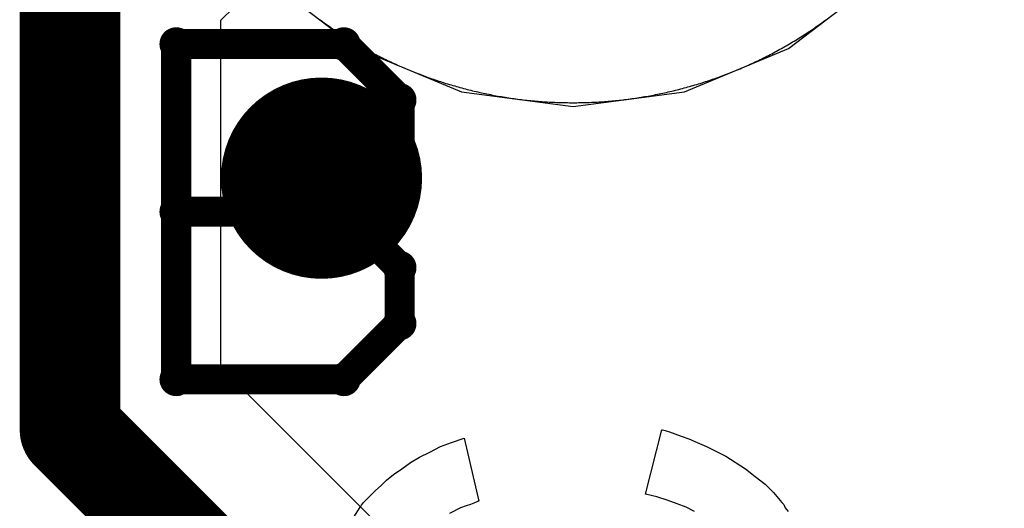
# Model space of a CAD drawing. Extents: x -1.5 to 9, y -3 to 5.
# Tile 94 of 256: x 0.495 to 0.5929, y 2.0172 to 2.0657. Entities that reach past the tile are written whole.
import ezdxf

# ---------------------------------------------------------------- set-up
doc = ezdxf.new("R2010")
doc.units = 0
doc.layers.get('0').update_dxf_attribs({"linetype": 'CONTINUOUS'})
for name, color, linetype in [('qfn16-30-34-a_copper_signal_1', 1, 'CONTINUOUS'), ('qfn16-30-34-a_copper_signal_2', 1, 'CONTINUOUS'), ('qfn16-30-34-a_copper_signal_bot', 5, 'CONTINUOUS'), ('qfn16-30-34-a_copper_signal_top', 1, 'CONTINUOUS'), ('qfn16-30-34-a_drawing_1', 1, 'CONTINUOUS'), ('qfn16-30-34-a_drillmap_1', 1, 'CONTINUOUS'), ('qfn16-30-34-a_legend_top', 2, 'CONTINUOUS'), ('qfn16-30-34-a_pth_drill', 1, 'CONTINUOUS')]:
    doc.layers.add(name, color=color, linetype=linetype)

# ---------------------------------------------------------------- blocks, each defined once
blk = doc.blocks.new('D20')
at = {"const_width": 0.005}
blk.add_lwpolyline([(-0.0025, 0, 1), (0.0025, 0, 1)], format="xyb", close=True, dxfattribs=at)
blk = doc.blocks.new('D29')
at = {"const_width": 0.01}
blk.add_lwpolyline([(-0.005, 0, 1), (0.005, 0, 1)], format="xyb", close=True, dxfattribs=at)
blk = doc.blocks.new('D64')
at = {"const_width": 0.005}
blk.add_lwpolyline([(-0.0025, 0, 1), (0.0025, 0, 1)], format="xyb", close=True, dxfattribs=at)
blk = doc.blocks.new('D69')
at = {"const_width": 0.001667}
blk.add_lwpolyline([(-0.000833, 0, 1), (0.000833, 0, 1)], format="xyb", close=True, dxfattribs=at)
blk = doc.blocks.new('D44')
at = {"const_width": 0.0025}
blk.add_lwpolyline([(-0.00125, 0, 1), (0.00125, 0, 1)], format="xyb", close=True, dxfattribs=at)

msp = doc.modelspace()

# ---------------------------------------------------------------- linework, layer by layer
at = {"layer": 'qfn16-30-34-a_copper_signal_1', "color": 1}
msp.add_lwpolyline([(0.524812, 2.065768), (0.52496, 2.06566), (0.525108, 2.065552), (0.525257, 2.065445), (0.525406, 2.065338), (0.525556, 2.065233), (0.525707, 2.065128), (0.525857, 2.065023), (0.526008, 2.064919), (0.52616, 2.064816), (0.526312, 2.064713), (0.526465, 2.064611), (0.526617, 2.06451), (0.526771, 2.06441), (0.526925, 2.06431), (0.527079, 2.064211), (0.527234, 2.064112), (0.527389, 2.064014), (0.527544, 2.063917), (0.5277, 2.06382), (0.527856, 2.063724), (0.528013, 2.063629), (0.52817, 2.063535), (0.528328, 2.063441), (0.528486, 2.063347), (0.528644, 2.063255), (0.528803, 2.063163), (0.528962, 2.063072), (0.529122, 2.062982), (0.529282, 2.062892), (0.529442, 2.062803), (0.529603, 2.062714), (0.529764, 2.062627), (0.529925, 2.06254), (0.530087, 2.062454), (0.530249, 2.062368), (0.530412, 2.062283), (0.530575, 2.062199), (0.530738, 2.062115), (0.530902, 2.062033), (0.531066, 2.061951), (0.53123, 2.061869), (0.531395, 2.061789), (0.53156, 2.061709), (0.531725, 2.061629), (0.531891, 2.061551), (0.532057, 2.061473), (0.532224, 2.061396), (0.53239, 2.06132), (0.532557, 2.061244), (0.532725, 2.061169), (0.532893, 2.061095), (0.533061, 2.061021), (0.533229, 2.060949), (0.533398, 2.060877), (0.533567, 2.060805), (0.533736, 2.060735), (0.533905, 2.060665), (0.534075, 2.060596), (0.534246, 2.060528), (0.534416, 2.06046), (0.534587, 2.060393), (0.534758, 2.060327), (0.534929, 2.060262), (0.535101, 2.060197), (0.535273, 2.060133), (0.535445, 2.06007), (0.535617, 2.060007), (0.53579, 2.059946), (0.535963, 2.059885), (0.536136, 2.059825), (0.53631, 2.059765), (0.536484, 2.059706), (0.536658, 2.059648), (0.536832, 2.059591), (0.537006, 2.059535), (0.537181, 2.059479), (0.537356, 2.059424), (0.537531, 2.05937), (0.537707, 2.059317), (0.537882, 2.059264), (0.538058, 2.059212), (0.538235, 2.059161), (0.538411, 2.05911), (0.538587, 2.059061), (0.538764, 2.059012), (0.538941, 2.058964), (0.539118, 2.058916), (0.539296, 2.05887), (0.539473, 2.058824), (0.539651, 2.058779), (0.539829, 2.058735), (0.540007, 2.058691), (0.540186, 2.058648), (0.540364, 2.058607), (0.540543, 2.058565), (0.540722, 2.058525), (0.540901, 2.058485), (0.54108, 2.058446), (0.541259, 2.058408), (0.541439, 2.058371), (0.541619, 2.058334), (0.541799, 2.058299), (0.541979, 2.058264), (0.542159, 2.058229), (0.542339, 2.058196), (0.54252, 2.058163), (0.5427, 2.058131), (0.542881, 2.0581), (0.543062, 2.05807), (0.543243, 2.05804), (0.543424, 2.058012), (0.543605, 2.057984), (0.543787, 2.057956), (0.543968, 2.05793), (0.54415, 2.057904), (0.544331, 2.05788), (0.544513, 2.057856), (0.544695, 2.057832), (0.544877, 2.05781), (0.545059, 2.057788), (0.545241, 2.057767), (0.545424, 2.057747), (0.545606, 2.057727), (0.545789, 2.057709), (0.545971, 2.057691), (0.546154, 2.057674), (0.546337, 2.057658), (0.546519, 2.057643), (0.546702, 2.057628), (0.546885, 2.057614), (0.547068, 2.057601), (0.547251, 2.057589), (0.547434, 2.057577), (0.547617, 2.057567), (0.5478, 2.057557), (0.547983, 2.057548), (0.548167, 2.057539), (0.54835, 2.057532), (0.548533, 2.057525), (0.548716, 2.057519), (0.5489, 2.057514), (0.549083, 2.05751), (0.549266, 2.057506), (0.54945, 2.057503), (0.549633, 2.057501), (0.549817, 2.0575), (0.55, 2.0575), (0.550183, 2.0575), (0.550367, 2.057501), (0.55055, 2.057503), (0.550734, 2.057506), (0.550917, 2.05751), (0.5511, 2.057514), (0.551284, 2.057519), (0.551467, 2.057525), (0.55165, 2.057532), (0.551833, 2.057539), (0.552017, 2.057548), (0.5522, 2.057557), (0.552383, 2.057567), (0.552566, 2.057577), (0.552749, 2.057589), (0.552932, 2.057601), (0.553115, 2.057614), (0.553298, 2.057628), (0.553481, 2.057643), (0.553663, 2.057658), (0.553846, 2.057674), (0.554029, 2.057691), (0.554211, 2.057709), (0.554394, 2.057727), (0.554576, 2.057747), (0.554759, 2.057767), (0.554941, 2.057788), (0.555123, 2.05781), (0.555305, 2.057832), (0.555487, 2.057856), (0.555669, 2.05788), (0.55585, 2.057904), (0.556032, 2.05793), (0.556213, 2.057956), (0.556395, 2.057984), (0.556576, 2.058012), (0.556757, 2.05804), (0.556938, 2.05807), (0.557119, 2.0581), (0.5573, 2.058131), (0.55748, 2.058163), (0.557661, 2.058196), (0.557841, 2.058229), (0.558021, 2.058264), (0.558201, 2.058299), (0.558381, 2.058334), (0.558561, 2.058371), (0.558741, 2.058408), (0.55892, 2.058446), (0.559099, 2.058485), (0.559278, 2.058525), (0.559457, 2.058565), (0.559636, 2.058607), (0.559814, 2.058648), (0.559993, 2.058691), (0.560171, 2.058735), (0.560349, 2.058779), (0.560527, 2.058824), (0.560704, 2.05887), (0.560882, 2.058916), (0.561059, 2.058964), (0.561236, 2.059012), (0.561413, 2.059061), (0.561589, 2.05911), (0.561765, 2.059161), (0.561942, 2.059212), (0.562118, 2.059264), (0.562293, 2.059317), (0.562469, 2.05937), (0.562644, 2.059424), (0.562819, 2.059479), (0.562994, 2.059535), (0.563168, 2.059591), (0.563342, 2.059648), (0.563516, 2.059706), (0.56369, 2.059765), (0.563864, 2.059825), (0.564037, 2.059885), (0.56421, 2.059946), (0.564383, 2.060007), (0.564555, 2.06007), (0.564727, 2.060133), (0.564899, 2.060197), (0.565071, 2.060262), (0.565242, 2.060327), (0.565413, 2.060393), (0.565584, 2.06046), (0.565754, 2.060528), (0.565925, 2.060596), (0.566095, 2.060665), (0.566264, 2.060735), (0.566433, 2.060805), (0.566602, 2.060877), (0.566771, 2.060949), (0.566939, 2.061021), (0.567107, 2.061095), (0.567275, 2.061169), (0.567443, 2.061244), (0.56761, 2.06132), (0.567776, 2.061396), (0.567943, 2.061473), (0.568109, 2.061551), (0.568275, 2.061629), (0.56844, 2.061709), (0.568605, 2.061789), (0.56877, 2.061869), (0.568934, 2.061951), (0.569098, 2.062033), (0.569262, 2.062115), (0.569425, 2.062199), (0.569588, 2.062283), (0.569751, 2.062368), (0.569913, 2.062454), (0.570075, 2.06254), (0.570236, 2.062627), (0.570397, 2.062714), (0.570558, 2.062803), (0.570718, 2.062892), (0.570878, 2.062982), (0.571038, 2.063072), (0.571197, 2.063163), (0.571356, 2.063255), (0.571514, 2.063347), (0.571672, 2.063441), (0.57183, 2.063535), (0.571987, 2.063629), (0.572144, 2.063724), (0.5723, 2.06382), (0.572456, 2.063917), (0.572611, 2.064014), (0.572766, 2.064112), (0.572921, 2.064211), (0.573075, 2.06431), (0.573229, 2.06441), (0.573383, 2.06451), (0.573535, 2.064611), (0.573688, 2.064713), (0.57384, 2.064816), (0.573992, 2.064919), (0.574143, 2.065023), (0.574293, 2.065128), (0.574444, 2.065233), (0.574594, 2.065338), (0.574743, 2.065445), (0.574892, 2.065552), (0.57504, 2.06566), (0.575188, 2.065768)], dxfattribs=at)
at = {"layer": 'qfn16-30-34-a_copper_signal_2', "color": 1}
msp.add_lwpolyline([(0.524812, 2.065768), (0.52496, 2.06566), (0.525108, 2.065552), (0.525257, 2.065445), (0.525406, 2.065338), (0.525556, 2.065233), (0.525707, 2.065128), (0.525857, 2.065023), (0.526008, 2.064919), (0.52616, 2.064816), (0.526312, 2.064713), (0.526465, 2.064611), (0.526617, 2.06451), (0.526771, 2.06441), (0.526925, 2.06431), (0.527079, 2.064211), (0.527234, 2.064112), (0.527389, 2.064014), (0.527544, 2.063917), (0.5277, 2.06382), (0.527856, 2.063724), (0.528013, 2.063629), (0.52817, 2.063535), (0.528328, 2.063441), (0.528486, 2.063347), (0.528644, 2.063255), (0.528803, 2.063163), (0.528962, 2.063072), (0.529122, 2.062982), (0.529282, 2.062892), (0.529442, 2.062803), (0.529603, 2.062714), (0.529764, 2.062627), (0.529925, 2.06254), (0.530087, 2.062454), (0.530249, 2.062368), (0.530412, 2.062283), (0.530575, 2.062199), (0.530738, 2.062115), (0.530902, 2.062033), (0.531066, 2.061951), (0.53123, 2.061869), (0.531395, 2.061789), (0.53156, 2.061709), (0.531725, 2.061629), (0.531891, 2.061551), (0.532057, 2.061473), (0.532224, 2.061396), (0.53239, 2.06132), (0.532557, 2.061244), (0.532725, 2.061169), (0.532893, 2.061095), (0.533061, 2.061021), (0.533229, 2.060949), (0.533398, 2.060877), (0.533567, 2.060805), (0.533736, 2.060735), (0.533905, 2.060665), (0.534075, 2.060596), (0.534246, 2.060528), (0.534416, 2.06046), (0.534587, 2.060393), (0.534758, 2.060327), (0.534929, 2.060262), (0.535101, 2.060197), (0.535273, 2.060133), (0.535445, 2.06007), (0.535617, 2.060007), (0.53579, 2.059946), (0.535963, 2.059885), (0.536136, 2.059825), (0.53631, 2.059765), (0.536484, 2.059706), (0.536658, 2.059648), (0.536832, 2.059591), (0.537006, 2.059535), (0.537181, 2.059479), (0.537356, 2.059424), (0.537531, 2.05937), (0.537707, 2.059317), (0.537882, 2.059264), (0.538058, 2.059212), (0.538235, 2.059161), (0.538411, 2.05911), (0.538587, 2.059061), (0.538764, 2.059012), (0.538941, 2.058964), (0.539118, 2.058916), (0.539296, 2.05887), (0.539473, 2.058824), (0.539651, 2.058779), (0.539829, 2.058735), (0.540007, 2.058691), (0.540186, 2.058648), (0.540364, 2.058607), (0.540543, 2.058565), (0.540722, 2.058525), (0.540901, 2.058485), (0.54108, 2.058446), (0.541259, 2.058408), (0.541439, 2.058371), (0.541619, 2.058334), (0.541799, 2.058299), (0.541979, 2.058264), (0.542159, 2.058229), (0.542339, 2.058196), (0.54252, 2.058163), (0.5427, 2.058131), (0.542881, 2.0581), (0.543062, 2.05807), (0.543243, 2.05804), (0.543424, 2.058012), (0.543605, 2.057984), (0.543787, 2.057956), (0.543968, 2.05793), (0.54415, 2.057904), (0.544331, 2.05788), (0.544513, 2.057856), (0.544695, 2.057832), (0.544877, 2.05781), (0.545059, 2.057788), (0.545241, 2.057767), (0.545424, 2.057747), (0.545606, 2.057727), (0.545789, 2.057709), (0.545971, 2.057691), (0.546154, 2.057674), (0.546337, 2.057658), (0.546519, 2.057643), (0.546702, 2.057628), (0.546885, 2.057614), (0.547068, 2.057601), (0.547251, 2.057589), (0.547434, 2.057577), (0.547617, 2.057567), (0.5478, 2.057557), (0.547983, 2.057548), (0.548167, 2.057539), (0.54835, 2.057532), (0.548533, 2.057525), (0.548716, 2.057519), (0.5489, 2.057514), (0.549083, 2.05751), (0.549266, 2.057506), (0.54945, 2.057503), (0.549633, 2.057501), (0.549817, 2.0575), (0.55, 2.0575), (0.550183, 2.0575), (0.550367, 2.057501), (0.55055, 2.057503), (0.550734, 2.057506), (0.550917, 2.05751), (0.5511, 2.057514), (0.551284, 2.057519), (0.551467, 2.057525), (0.55165, 2.057532), (0.551833, 2.057539), (0.552017, 2.057548), (0.5522, 2.057557), (0.552383, 2.057567), (0.552566, 2.057577), (0.552749, 2.057589), (0.552932, 2.057601), (0.553115, 2.057614), (0.553298, 2.057628), (0.553481, 2.057643), (0.553663, 2.057658), (0.553846, 2.057674), (0.554029, 2.057691), (0.554211, 2.057709), (0.554394, 2.057727), (0.554576, 2.057747), (0.554759, 2.057767), (0.554941, 2.057788), (0.555123, 2.05781), (0.555305, 2.057832), (0.555487, 2.057856), (0.555669, 2.05788), (0.55585, 2.057904), (0.556032, 2.05793), (0.556213, 2.057956), (0.556395, 2.057984), (0.556576, 2.058012), (0.556757, 2.05804), (0.556938, 2.05807), (0.557119, 2.0581), (0.5573, 2.058131), (0.55748, 2.058163), (0.557661, 2.058196), (0.557841, 2.058229), (0.558021, 2.058264), (0.558201, 2.058299), (0.558381, 2.058334), (0.558561, 2.058371), (0.558741, 2.058408), (0.55892, 2.058446), (0.559099, 2.058485), (0.559278, 2.058525), (0.559457, 2.058565), (0.559636, 2.058607), (0.559814, 2.058648), (0.559993, 2.058691), (0.560171, 2.058735), (0.560349, 2.058779), (0.560527, 2.058824), (0.560704, 2.05887), (0.560882, 2.058916), (0.561059, 2.058964), (0.561236, 2.059012), (0.561413, 2.059061), (0.561589, 2.05911), (0.561765, 2.059161), (0.561942, 2.059212), (0.562118, 2.059264), (0.562293, 2.059317), (0.562469, 2.05937), (0.562644, 2.059424), (0.562819, 2.059479), (0.562994, 2.059535), (0.563168, 2.059591), (0.563342, 2.059648), (0.563516, 2.059706), (0.56369, 2.059765), (0.563864, 2.059825), (0.564037, 2.059885), (0.56421, 2.059946), (0.564383, 2.060007), (0.564555, 2.06007), (0.564727, 2.060133), (0.564899, 2.060197), (0.565071, 2.060262), (0.565242, 2.060327), (0.565413, 2.060393), (0.565584, 2.06046), (0.565754, 2.060528), (0.565925, 2.060596), (0.566095, 2.060665), (0.566264, 2.060735), (0.566433, 2.060805), (0.566602, 2.060877), (0.566771, 2.060949), (0.566939, 2.061021), (0.567107, 2.061095), (0.567275, 2.061169), (0.567443, 2.061244), (0.56761, 2.06132), (0.567776, 2.061396), (0.567943, 2.061473), (0.568109, 2.061551), (0.568275, 2.061629), (0.56844, 2.061709), (0.568605, 2.061789), (0.56877, 2.061869), (0.568934, 2.061951), (0.569098, 2.062033), (0.569262, 2.062115), (0.569425, 2.062199), (0.569588, 2.062283), (0.569751, 2.062368), (0.569913, 2.062454), (0.570075, 2.06254), (0.570236, 2.062627), (0.570397, 2.062714), (0.570558, 2.062803), (0.570718, 2.062892), (0.570878, 2.062982), (0.571038, 2.063072), (0.571197, 2.063163), (0.571356, 2.063255), (0.571514, 2.063347), (0.571672, 2.063441), (0.57183, 2.063535), (0.571987, 2.063629), (0.572144, 2.063724), (0.5723, 2.06382), (0.572456, 2.063917), (0.572611, 2.064014), (0.572766, 2.064112), (0.572921, 2.064211), (0.573075, 2.06431), (0.573229, 2.06441), (0.573383, 2.06451), (0.573535, 2.064611), (0.573688, 2.064713), (0.57384, 2.064816), (0.573992, 2.064919), (0.574143, 2.065023), (0.574293, 2.065128), (0.574444, 2.065233), (0.574594, 2.065338), (0.574743, 2.065445), (0.574892, 2.065552), (0.57504, 2.06566), (0.575188, 2.065768)], dxfattribs=at)
at = {"layer": 'qfn16-30-34-a_copper_signal_bot', "color": 5}
msp.add_lwpolyline([(0.528567, 2.137124), (0.519689, 2.130311), (0.512876, 2.121433), (0.508594, 2.111095), (0.507133, 2.1), (0.508594, 2.088905), (0.512876, 2.078566), (0.519689, 2.069689), (0.528567, 2.062876), (0.538905, 2.058594), (0.55, 2.057133), (0.561095, 2.058594), (0.571433, 2.062876), (0.580311, 2.069689), (0.587124, 2.078566), (0.591406, 2.088905), (0.592867, 2.1), (0.591406, 2.111095), (0.587124, 2.121433), (0.580311, 2.130311), (0.571433, 2.137124)], dxfattribs=at)
at = {"layer": 'qfn16-30-34-a_copper_signal_top', "color": 1, "const_width": 0.01}
for points in [[(0.5, 3.265), (0.5, 2.025)], [(0.5, 2.025), (0.525, 2)]]:
    msp.add_lwpolyline(points, dxfattribs=at)
at = {"layer": 'qfn16-30-34-a_copper_signal_top', "color": 1}
for points in [[(0.535594, 2.01062), (0.515, 2.031213), (0.515, 2.065707), (0.516295, 2.06695)], [(0.524812, 2.065768), (0.52496, 2.06566), (0.525108, 2.065552), (0.525257, 2.065445), (0.525406, 2.065338), (0.525556, 2.065233), (0.525707, 2.065128), (0.525857, 2.065023), (0.526008, 2.064919), (0.52616, 2.064816), (0.526312, 2.064713), (0.526465, 2.064611), (0.526617, 2.06451), (0.526771, 2.06441), (0.526925, 2.06431), (0.527079, 2.064211), (0.527234, 2.064112), (0.527389, 2.064014), (0.527544, 2.063917), (0.5277, 2.06382), (0.527856, 2.063724), (0.528013, 2.063629), (0.52817, 2.063535), (0.528328, 2.063441), (0.528486, 2.063347), (0.528644, 2.063255), (0.528803, 2.063163), (0.528962, 2.063072), (0.529122, 2.062982), (0.529282, 2.062892), (0.529442, 2.062803), (0.529603, 2.062714), (0.529764, 2.062627), (0.529925, 2.06254), (0.530087, 2.062454), (0.530249, 2.062368), (0.530412, 2.062283), (0.530575, 2.062199), (0.530738, 2.062115), (0.530902, 2.062033), (0.531066, 2.061951), (0.53123, 2.061869), (0.531395, 2.061789), (0.53156, 2.061709), (0.531725, 2.061629), (0.531891, 2.061551), (0.532057, 2.061473), (0.532224, 2.061396), (0.53239, 2.06132), (0.532557, 2.061244), (0.532725, 2.061169), (0.532893, 2.061095), (0.533061, 2.061021), (0.533229, 2.060949), (0.533398, 2.060877), (0.533567, 2.060805), (0.533736, 2.060735), (0.533905, 2.060665), (0.534075, 2.060596), (0.534246, 2.060528), (0.534416, 2.06046), (0.534587, 2.060393), (0.534758, 2.060327), (0.534929, 2.060262), (0.535101, 2.060197), (0.535273, 2.060133), (0.535445, 2.06007), (0.535617, 2.060007), (0.53579, 2.059946), (0.535963, 2.059885), (0.536136, 2.059825), (0.53631, 2.059765), (0.536484, 2.059706), (0.536658, 2.059648), (0.536832, 2.059591), (0.537006, 2.059535), (0.537181, 2.059479), (0.537356, 2.059424), (0.537531, 2.05937), (0.537707, 2.059317), (0.537882, 2.059264), (0.538058, 2.059212), (0.538235, 2.059161), (0.538411, 2.05911), (0.538587, 2.059061), (0.538764, 2.059012), (0.538941, 2.058964), (0.539118, 2.058916), (0.539296, 2.05887), (0.539473, 2.058824), (0.539651, 2.058779), (0.539829, 2.058735), (0.540007, 2.058691), (0.540186, 2.058648), (0.540364, 2.058607), (0.540543, 2.058565), (0.540722, 2.058525), (0.540901, 2.058485), (0.54108, 2.058446), (0.541259, 2.058408), (0.541439, 2.058371), (0.541619, 2.058334), (0.541799, 2.058299), (0.541979, 2.058264), (0.542159, 2.058229), (0.542339, 2.058196), (0.54252, 2.058163), (0.5427, 2.058131), (0.542881, 2.0581), (0.543062, 2.05807), (0.543243, 2.05804), (0.543424, 2.058012), (0.543605, 2.057984), (0.543787, 2.057956), (0.543968, 2.05793), (0.54415, 2.057904), (0.544331, 2.05788), (0.544513, 2.057856), (0.544695, 2.057832), (0.544877, 2.05781), (0.545059, 2.057788), (0.545241, 2.057767), (0.545424, 2.057747), (0.545606, 2.057727), (0.545789, 2.057709), (0.545971, 2.057691), (0.546154, 2.057674), (0.546337, 2.057658), (0.546519, 2.057643), (0.546702, 2.057628), (0.546885, 2.057614), (0.547068, 2.057601), (0.547251, 2.057589), (0.547434, 2.057577), (0.547617, 2.057567), (0.5478, 2.057557), (0.547983, 2.057548), (0.548167, 2.057539), (0.54835, 2.057532), (0.548533, 2.057525), (0.548716, 2.057519), (0.5489, 2.057514), (0.549083, 2.05751), (0.549266, 2.057506), (0.54945, 2.057503), (0.549633, 2.057501), (0.549817, 2.0575), (0.55, 2.0575), (0.550183, 2.0575), (0.550367, 2.057501), (0.55055, 2.057503), (0.550734, 2.057506), (0.550917, 2.05751), (0.5511, 2.057514), (0.551284, 2.057519), (0.551467, 2.057525), (0.55165, 2.057532), (0.551833, 2.057539), (0.552017, 2.057548), (0.5522, 2.057557), (0.552383, 2.057567), (0.552566, 2.057577), (0.552749, 2.057589), (0.552932, 2.057601), (0.553115, 2.057614), (0.553298, 2.057628), (0.553481, 2.057643), (0.553663, 2.057658), (0.553846, 2.057674), (0.554029, 2.057691), (0.554211, 2.057709), (0.554394, 2.057727), (0.554576, 2.057747), (0.554759, 2.057767), (0.554941, 2.057788), (0.555123, 2.05781), (0.555305, 2.057832), (0.555487, 2.057856), (0.555669, 2.05788), (0.55585, 2.057904), (0.556032, 2.05793), (0.556213, 2.057956), (0.556395, 2.057984), (0.556576, 2.058012), (0.556757, 2.05804), (0.556938, 2.05807), (0.557119, 2.0581), (0.5573, 2.058131), (0.55748, 2.058163), (0.557661, 2.058196), (0.557841, 2.058229), (0.558021, 2.058264), (0.558201, 2.058299), (0.558381, 2.058334), (0.558561, 2.058371), (0.558741, 2.058408), (0.55892, 2.058446), (0.559099, 2.058485), (0.559278, 2.058525), (0.559457, 2.058565), (0.559636, 2.058607), (0.559814, 2.058648), (0.559993, 2.058691), (0.560171, 2.058735), (0.560349, 2.058779), (0.560527, 2.058824), (0.560704, 2.05887), (0.560882, 2.058916), (0.561059, 2.058964), (0.561236, 2.059012), (0.561413, 2.059061), (0.561589, 2.05911), (0.561765, 2.059161), (0.561942, 2.059212), (0.562118, 2.059264), (0.562293, 2.059317), (0.562469, 2.05937), (0.562644, 2.059424), (0.562819, 2.059479), (0.562994, 2.059535), (0.563168, 2.059591), (0.563342, 2.059648), (0.563516, 2.059706), (0.56369, 2.059765), (0.563864, 2.059825), (0.564037, 2.059885), (0.56421, 2.059946), (0.564383, 2.060007), (0.564555, 2.06007), (0.564727, 2.060133), (0.564899, 2.060197), (0.565071, 2.060262), (0.565242, 2.060327), (0.565413, 2.060393), (0.565584, 2.06046), (0.565754, 2.060528), (0.565925, 2.060596), (0.566095, 2.060665), (0.566264, 2.060735), (0.566433, 2.060805), (0.566602, 2.060877), (0.566771, 2.060949), (0.566939, 2.061021), (0.567107, 2.061095), (0.567275, 2.061169), (0.567443, 2.061244), (0.56761, 2.06132), (0.567776, 2.061396), (0.567943, 2.061473), (0.568109, 2.061551), (0.568275, 2.061629), (0.56844, 2.061709), (0.568605, 2.061789), (0.56877, 2.061869), (0.568934, 2.061951), (0.569098, 2.062033), (0.569262, 2.062115), (0.569425, 2.062199), (0.569588, 2.062283), (0.569751, 2.062368), (0.569913, 2.062454), (0.570075, 2.06254), (0.570236, 2.062627), (0.570397, 2.062714), (0.570558, 2.062803), (0.570718, 2.062892), (0.570878, 2.062982), (0.571038, 2.063072), (0.571197, 2.063163), (0.571356, 2.063255), (0.571514, 2.063347), (0.571672, 2.063441), (0.57183, 2.063535), (0.571987, 2.063629), (0.572144, 2.063724), (0.5723, 2.06382), (0.572456, 2.063917), (0.572611, 2.064014), (0.572766, 2.064112), (0.572921, 2.064211), (0.573075, 2.06431), (0.573229, 2.06441), (0.573383, 2.06451), (0.573535, 2.064611), (0.573688, 2.064713), (0.57384, 2.064816), (0.573992, 2.064919), (0.574143, 2.065023), (0.574293, 2.065128), (0.574444, 2.065233), (0.574594, 2.065338), (0.574743, 2.065445), (0.574892, 2.065552), (0.57504, 2.06566), (0.575188, 2.065768)]]:
    msp.add_lwpolyline(points, dxfattribs=at)
at = {"layer": 'qfn16-30-34-a_drawing_1', "color": 1, "const_width": 0.003}
for points in [[(0.510559, 2.063328), (0.510559, 2.030005)], [(0.527221, 2.063328), (0.510559, 2.063328)], [(0.532774, 2.057774), (0.527221, 2.063328)], [(0.532774, 2.05222), (0.532774, 2.057774)], [(0.527221, 2.046667), (0.532774, 2.05222)], [(0.527221, 2.046667), (0.510559, 2.046667)], [(0.510559, 2.046667), (0.527221, 2.046667)], [(0.532774, 2.041113), (0.527221, 2.046667)], [(0.532774, 2.035559), (0.532774, 2.041113)], [(0.527221, 2.030005), (0.532774, 2.035559)], [(0.510559, 2.030005), (0.527221, 2.030005)]]:
    msp.add_lwpolyline(points, dxfattribs=at)
at = {"layer": 'qfn16-30-34-a_drillmap_1', "color": 1, "const_width": 0.005}
for points in [[(0.525, 2.045), (0.525, 2.055)], [(0.52, 2.05), (0.53, 2.05)]]:
    msp.add_lwpolyline(points, dxfattribs=at)
at = {"layer": 'qfn16-30-34-a_legend_top', "color": 2}
for points in [[(0.562076, 2.01688), (0.561243, 2.017297), (0.560341, 2.017644), (0.559369, 2.017991), (0.558328, 2.018338), (0.557218, 2.018615), (0.558814, 2.025), (0.558883, 2.025), (0.559161, 2.024931)], [(0.559161, 2.024931), (0.559577, 2.024792), (0.560132, 2.024584), (0.560757, 2.024375), (0.56152, 2.024098), (0.562353, 2.023751), (0.563255, 2.023334), (0.565199, 2.022363), (0.567142, 2.021114), (0.568113, 2.02035), (0.569085, 2.019587), (0.569918, 2.018754), (0.570751, 2.017782), (0.57082, 2.017713), (0.570959, 2.017574), (0.571098, 2.017227), (0.571375, 2.01688)], [(0.528208, 2.016325), (0.528833, 2.017297), (0.528902, 2.017366), (0.528972, 2.017505), (0.52918, 2.017782), (0.529527, 2.018129), (0.529874, 2.018476), (0.53036, 2.018962), (0.530915, 2.019448), (0.53147, 2.020003), (0.532164, 2.020558), (0.532997, 2.021114), (0.53383, 2.021738), (0.534732, 2.022293), (0.535773, 2.022779), (0.536814, 2.023334), (0.537924, 2.023751), (0.539174, 2.024167), (0.540631, 2.017921), (0.540562, 2.017921), (0.540423, 2.017852), (0.540145, 2.017713), (0.539798, 2.017574), (0.539382, 2.017435), (0.538827, 2.017227), (0.537716, 2.016672)]]:
    msp.add_lwpolyline(points, dxfattribs=at)

# ---------------------------------------------------------------- block references
at = {"layer": 'qfn16-30-34-a_copper_signal_1'}
msp.add_blockref('D29', (0.525, 2.05), dxfattribs=at)
at = {"layer": 'qfn16-30-34-a_copper_signal_2'}
msp.add_blockref('D29', (0.525, 2.05), dxfattribs=at)
at = {"layer": 'qfn16-30-34-a_copper_signal_bot'}
msp.add_blockref('D29', (0.525, 2.05), dxfattribs=at)
at = {"layer": 'qfn16-30-34-a_copper_signal_top'}
for name, p in [('D29', (0.525, 2.05)), ('D20', (0.5, 2.025))]:
    msp.add_blockref(name, p, dxfattribs=at)
at = {"layer": 'qfn16-30-34-a_drawing_1'}
for p in [(0.510559, 2.063328), (0.510559, 2.063328), (0.527221, 2.063328), (0.532774, 2.057774), (0.532774, 2.05222), (0.510559, 2.046667), (0.527221, 2.046667), (0.527221, 2.046667), (0.532774, 2.041113), (0.532774, 2.035559), (0.510559, 2.030005), (0.527221, 2.030005)]:
    msp.add_blockref('D69', p, dxfattribs=at)
at = {"layer": 'qfn16-30-34-a_drillmap_1'}
for p in [(0.525, 2.055), (0.52, 2.05), (0.53, 2.05), (0.525, 2.045)]:
    msp.add_blockref('D44', p, dxfattribs=at)
at = {"layer": 'qfn16-30-34-a_pth_drill'}
msp.add_blockref('D64', (0.525, 2.05), dxfattribs=at)

doc.saveas('drawing.dxf')
